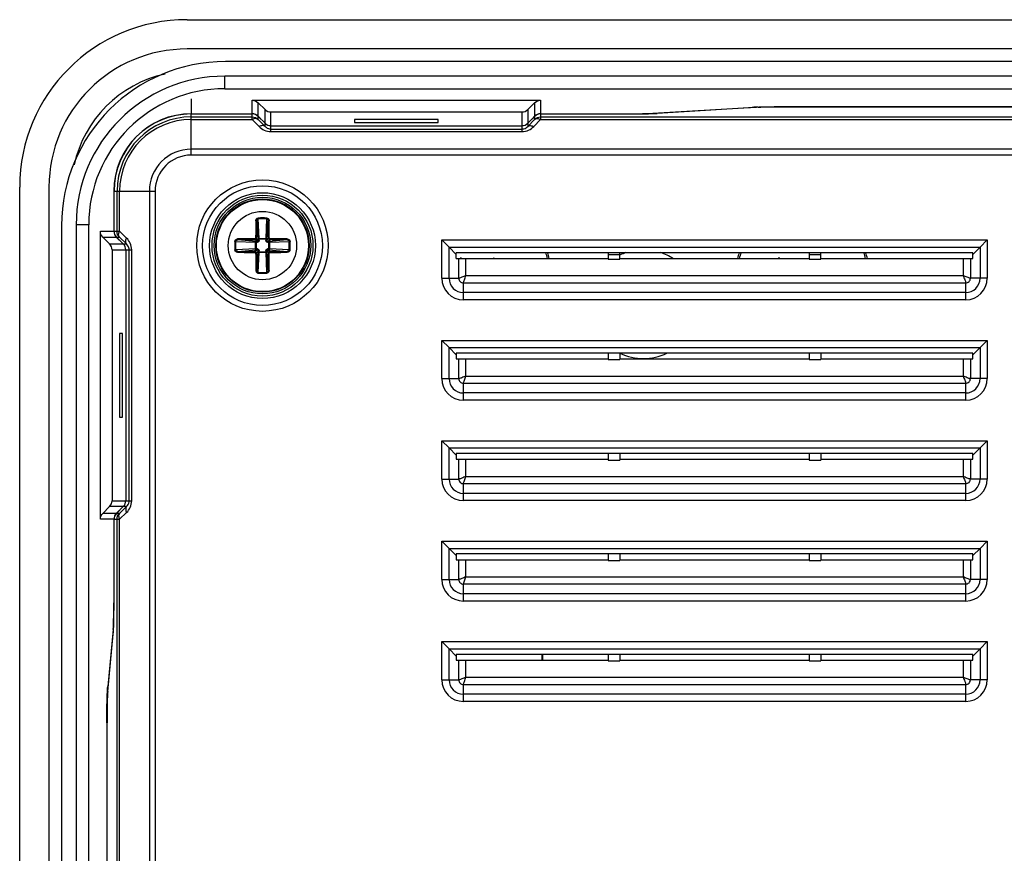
# Model space of a CAD drawing. Header units: millimetres. Extents: x 6573 to 7229, y 179 to 884.
# Tile 9 of 17: x 7002 to 7061, y 626 to 676. Entities that reach past the tile are written whole.
import ezdxf

# ---------------------------------------------------------------- set-up
doc = ezdxf.new("R2010")
doc.units = ezdxf.units.MM
doc.header["$LTSCALE"] = 32.67
doc.layers.get('0').update_dxf_attribs({"linetype": 'CONTINUOUS'})
doc.layers.add('02___PRT_ALL_AXES', color=7, linetype='CONTINUOUS')
doc.layers.add('7_ALL_FEATURES', color=7, linetype='CONTINUOUS')

msp = doc.modelspace()

# ---------------------------------------------------------------- linework, layer by layer
at = {"color": 7, "linetype": 'Continuous'}
for p, q in [((7011.97, 675.879), (7156.97, 675.879)), ((7156.97, 674.129), (7011.97, 674.129)), ((7154.67, 673.379), (7014.27, 673.379)), ((7014.22, 671.755), (7014.22, 672.504)), ((7154.72, 672.504), (7014.22, 672.504)), ((7014.22, 671.755), (7154.72, 671.755)), ((7012.22, 671.147), (7012.22, 670.256)), ((7015.863, 670.256), (7015.863, 671.063)), ((7015.863, 671.063), (7033.077, 671.063)), ((7033.077, 671.063), (7033.077, 670.256)), ((7016.217, 670.11), (7016.217, 670.916)), ((7016.217, 670.916), (7016.624, 670.509)), ((7016.624, 669.5), (7016.624, 670.509)), ((7032.317, 670.509), (7032.724, 670.916)), ((7032.317, 670.509), (7032.317, 669.5)), ((7032.724, 670.916), (7032.724, 670.11)), ((7039.788, 670.286), (7045.561, 670.635)), ((7045.821, 670.63), (7040.048, 670.281)), ((7047.553, 670.675), (7121.387, 670.675)), ((7121.387, 670.665), (7047.553, 670.665)), ((7012.22, 670.256), (7015.863, 670.256)), ((7012.22, 667.789), (7012.22, 670.246)), ((7012.22, 670.246), (7015.863, 670.246)), ((7012.22, 670.068), (7015.863, 670.068)), ((7012.22, 669.915), (7015.863, 669.915)), ((7015.863, 669.915), (7015.863, 670.246)), ((7015.863, 669.915), (7016.27, 669.494)), ((7016.37, 669.957), (7016.217, 670.11)), ((7016.217, 669.921), (7016.217, 670.099)), ((7016.217, 670.099), (7016.624, 669.692)), ((7016.217, 669.921), (7016.624, 669.5)), ((7016.37, 669.946), (7016.37, 669.957)), ((7016.977, 669.191), (7016.977, 670.363)), ((7016.977, 670.363), (7031.963, 670.363)), ((7021.97, 669.912), (7021.97, 669.738)), ((7026.97, 669.912), (7021.97, 669.912)), ((7026.97, 669.738), (7026.97, 669.912)), ((7031.963, 670.363), (7031.963, 669.191)), ((7032.317, 669.692), (7032.724, 670.099)), ((7032.317, 669.5), (7032.724, 669.921)), ((7032.724, 670.11), (7032.57, 669.957)), ((7032.57, 669.957), (7032.57, 669.946)), ((7032.67, 669.494), (7033.077, 669.915)), ((7032.724, 670.099), (7032.724, 669.921)), ((7033.077, 670.256), (7038.316, 670.256)), ((7033.077, 670.246), (7033.077, 669.915)), ((7033.077, 670.246), (7038.316, 670.246)), ((7033.077, 670.068), (7135.863, 670.068)), ((7033.077, 669.915), (7135.863, 669.915)), ((7016.977, 669.545), (7031.963, 669.545)), ((7016.977, 669.343), (7031.963, 669.343)), ((7021.97, 669.738), (7026.97, 669.738)), ((7016.977, 669.191), (7031.963, 669.191)), ((7156.72, 668.136), (7012.22, 668.136)), ((7156.72, 667.789), (7012.22, 667.789)), ((7001.97, 553.379), (7001.97, 665.879)), ((7003.72, 665.879), (7003.72, 553.379)), ((7007.593, 665.629), (7007.593, 663.237)), ((7007.604, 663.237), (7007.604, 665.629)), ((7007.604, 665.629), (7010.061, 665.629)), ((7007.782, 663.237), (7007.782, 665.629)), ((7007.934, 663.237), (7007.934, 665.629)), ((7009.713, 665.629), (7009.713, 553.629)), ((7010.061, 665.629), (7010.061, 553.629)), ((7016.268, 662.794), (7016.221, 663.978)), ((7016.72, 663.978), (7016.673, 662.794)), ((7004.47, 663.579), (7004.47, 555.679)), ((7005.346, 663.629), (7005.346, 555.629)), ((7006.095, 663.629), (7005.346, 663.629)), ((7006.095, 555.629), (7006.095, 663.629)), ((7016.126, 663.852), (7016.217, 662.757)), ((7016.724, 662.757), (7016.815, 663.852)), ((7006.787, 646.022), (7006.787, 663.237)), ((7006.787, 663.237), (7007.593, 663.237)), ((7007.34, 662.476), (7006.933, 662.883)), ((7006.933, 662.883), (7007.74, 662.883)), ((7007.604, 663.237), (7007.934, 663.237)), ((7007.74, 662.883), (7007.893, 662.729)), ((7008.158, 662.476), (7007.75, 662.883)), ((7007.75, 662.883), (7007.928, 662.883)), ((7008.35, 662.476), (7007.928, 662.883)), ((7008.356, 662.829), (7007.934, 663.237)), ((7016.165, 662.633), (7016.018, 662.734)), ((7016.217, 662.684), (7016.116, 662.832)), ((7016.268, 662.757), (7016.217, 662.757)), ((7016.673, 662.757), (7016.267, 662.757)), ((7016.267, 662.794), (7016.267, 662.757)), ((7016.267, 662.794), (7016.673, 662.794)), ((7016.673, 662.794), (7016.673, 662.757)), ((7016.723, 662.757), (7016.673, 662.757)), ((7016.724, 662.684), (7016.825, 662.832)), ((7016.775, 662.633), (7016.922, 662.734)), ((7007.34, 662.476), (7008.35, 662.476)), ((7007.893, 662.729), (7007.904, 662.729)), ((7014.872, 662.629), (7016.056, 662.582)), ((7016.056, 662.177), (7014.872, 662.13)), ((7016.093, 662.633), (7014.998, 662.724)), ((7016.056, 662.177), (7016.056, 662.582)), ((7016.056, 662.582), (7016.092, 662.582)), ((7016.056, 662.177), (7016.092, 662.177)), ((7016.092, 662.582), (7016.092, 662.176)), ((7016.093, 662.632), (7016.093, 662.582)), ((7016.093, 662.177), (7016.093, 662.126)), ((7016.165, 662.633), (7016.166, 662.583)), ((7016.165, 662.126), (7016.166, 662.176)), ((7016.217, 662.684), (7016.267, 662.684)), ((7016.724, 662.684), (7016.674, 662.684)), ((7016.775, 662.633), (7016.775, 662.583)), ((7016.775, 662.126), (7016.775, 662.176)), ((7017.943, 662.724), (7016.848, 662.633)), ((7016.848, 662.582), (7016.848, 662.633)), ((7016.849, 662.632), (7016.848, 662.633)), ((7016.848, 662.176), (7016.848, 662.582)), ((7016.885, 662.582), (7016.848, 662.582)), ((7016.885, 662.177), (7016.848, 662.176)), ((7016.848, 662.127), (7016.848, 662.176)), ((7016.885, 662.582), (7018.069, 662.629)), ((7016.885, 662.582), (7016.885, 662.177)), ((7018.069, 662.13), (7016.885, 662.177)), ((7027.182, 660.429), (7027.182, 662.718)), ((7027.182, 662.718), (7059.759, 662.718)), ((7027.615, 662.285), (7027.182, 662.718)), ((7027.615, 660.429), (7027.615, 662.285)), ((7027.615, 662.285), (7028.048, 661.852)), ((7027.615, 662.285), (7059.326, 662.285)), ((7059.326, 662.285), (7058.893, 661.852)), ((7059.326, 662.285), (7059.759, 662.718)), ((7059.326, 662.285), (7059.326, 660.429)), ((7059.759, 662.718), (7059.759, 660.429)), ((7007.487, 662.122), (7007.487, 647.137)), ((7007.487, 662.122), (7008.659, 662.122)), ((7008.304, 662.122), (7008.304, 647.137)), ((7008.507, 647.137), (7008.507, 662.122)), ((7008.659, 647.137), (7008.659, 662.122)), ((7014.998, 662.035), (7016.093, 662.126)), ((7016.165, 662.126), (7016.018, 662.025)), ((7016.091, 662.126), (7016.093, 662.126)), ((7016.217, 662.074), (7016.116, 661.927)), ((7016.217, 662.002), (7016.126, 660.907)), ((7016.217, 662.074), (7016.267, 662.075)), ((7016.218, 662.002), (7016.267, 662.002)), ((7016.221, 660.781), (7016.268, 661.965)), ((7016.267, 662.001), (7016.673, 662.001)), ((7016.267, 661.965), (7016.267, 662.001)), ((7016.673, 661.965), (7016.267, 661.965)), ((7016.673, 662.002), (7016.723, 662.002)), ((7016.673, 661.965), (7016.673, 662.001)), ((7016.673, 661.965), (7016.72, 660.781)), ((7016.724, 662.074), (7016.674, 662.075)), ((7016.724, 662.074), (7016.825, 661.927)), ((7016.815, 660.907), (7016.724, 662.002)), ((7016.775, 662.126), (7016.923, 662.025)), ((7016.848, 662.126), (7017.943, 662.035)), ((7028.048, 661.607), (7028.048, 661.952)), ((7058.893, 661.952), (7028.048, 661.952)), ((7028.048, 661.607), (7037.12, 661.607)), ((7028.192, 660.429), (7028.192, 661.607)), ((7028.625, 660.584), (7028.625, 661.607)), ((7037.12, 661.952), (7037.12, 661.563)), ((7037.12, 661.852), (7037.82, 661.852)), ((7037.12, 661.563), (7037.82, 661.563)), ((7037.82, 661.563), (7037.82, 661.952)), ((7037.82, 661.607), (7049.12, 661.607)), ((7049.12, 661.952), (7049.12, 661.563)), ((7049.12, 661.852), (7049.82, 661.852)), ((7049.12, 661.563), (7049.82, 661.563)), ((7049.82, 661.563), (7049.82, 661.952)), ((7049.82, 661.607), (7058.893, 661.607)), ((7058.316, 661.607), (7058.316, 660.584)), ((7058.749, 661.607), (7058.749, 660.43)), ((7058.893, 661.607), (7058.893, 661.952)), ((7027.182, 660.429), (7028.192, 660.429)), ((7028.625, 660.584), (7058.316, 660.584)), ((7059.326, 660.429), (7058.749, 660.43)), ((7059.759, 660.429), (7059.326, 660.429)), ((7028.47, 659.574), (7028.471, 660.151)), ((7028.471, 660.151), (7058.47, 660.151)), ((7058.47, 659.141), (7058.47, 660.151)), ((7028.47, 659.141), (7028.47, 659.574)), ((7058.47, 659.574), (7028.47, 659.574)), ((7058.47, 659.141), (7028.47, 659.141)), ((7007.938, 657.129), (7007.938, 652.129)), ((7008.112, 657.129), (7007.938, 657.129)), ((7008.112, 652.129), (7008.112, 657.129)), ((7027.182, 654.429), (7027.182, 656.718)), ((7027.182, 656.718), (7059.759, 656.718)), ((7027.615, 656.285), (7027.182, 656.718)), ((7027.615, 654.429), (7027.615, 656.285)), ((7027.615, 656.285), (7028.048, 655.852)), ((7027.615, 656.285), (7059.326, 656.285)), ((7059.326, 656.285), (7058.893, 655.852)), ((7059.326, 656.285), (7059.759, 656.718)), ((7059.326, 656.285), (7059.326, 654.429)), ((7059.759, 656.718), (7059.759, 654.429)), ((7028.048, 655.952), (7028.048, 655.607)), ((7058.893, 655.952), (7028.048, 655.952)), ((7037.12, 655.952), (7037.12, 655.563)), ((7037.82, 655.952), (7037.82, 655.563)), ((7049.12, 655.952), (7049.12, 655.563)), ((7049.82, 655.952), (7049.82, 655.563)), ((7058.893, 655.607), (7058.893, 655.952)), ((7028.048, 655.607), (7037.12, 655.607)), ((7028.192, 654.429), (7028.192, 655.607)), ((7028.625, 654.584), (7028.625, 655.607)), ((7037.12, 655.563), (7037.82, 655.563)), ((7037.82, 655.607), (7049.12, 655.607)), ((7049.12, 655.563), (7049.82, 655.563)), ((7049.82, 655.607), (7058.893, 655.607)), ((7058.316, 655.607), (7058.316, 654.584)), ((7058.749, 655.607), (7058.749, 654.43)), ((7028.625, 654.584), (7058.316, 654.584)), ((7027.182, 654.429), (7028.192, 654.429)), ((7028.47, 653.574), (7028.471, 654.151)), ((7028.471, 654.151), (7058.47, 654.151)), ((7058.47, 653.141), (7058.47, 654.151)), ((7059.326, 654.429), (7058.749, 654.43)), ((7059.759, 654.429), (7059.326, 654.429)), ((7028.47, 653.141), (7028.47, 653.574)), ((7058.47, 653.574), (7028.47, 653.574)), ((7058.47, 653.141), (7028.47, 653.141)), ((7007.938, 652.129), (7008.112, 652.129)), ((7027.182, 648.429), (7027.182, 650.718)), ((7027.182, 650.718), (7059.759, 650.718)), ((7027.615, 650.285), (7027.182, 650.718)), ((7059.326, 650.285), (7059.759, 650.718)), ((7059.759, 650.718), (7059.759, 648.429)), ((7027.615, 648.429), (7027.615, 650.285)), ((7027.615, 650.285), (7028.048, 649.852)), ((7027.615, 650.285), (7059.326, 650.285)), ((7028.048, 649.952), (7028.048, 649.607)), ((7058.893, 649.952), (7028.048, 649.952)), ((7037.12, 649.952), (7037.12, 649.563)), ((7037.82, 649.952), (7037.82, 649.563)), ((7049.12, 649.952), (7049.12, 649.563)), ((7049.82, 649.952), (7049.82, 649.563)), ((7059.326, 650.285), (7058.893, 649.852)), ((7058.893, 649.607), (7058.893, 649.952)), ((7059.326, 650.285), (7059.326, 648.429)), ((7028.048, 649.607), (7037.12, 649.607)), ((7028.192, 648.429), (7028.192, 649.607)), ((7028.625, 648.584), (7028.625, 649.607)), ((7037.12, 649.563), (7037.82, 649.563)), ((7037.82, 649.607), (7049.12, 649.607)), ((7049.12, 649.563), (7049.82, 649.563)), ((7049.82, 649.607), (7058.893, 649.607)), ((7058.316, 649.607), (7058.316, 648.584)), ((7058.749, 649.607), (7058.749, 648.43)), ((7027.182, 648.429), (7028.192, 648.429)), ((7028.47, 647.574), (7028.471, 648.151)), ((7058.47, 648.151), (7028.471, 648.151)), ((7028.625, 648.584), (7058.316, 648.584)), ((7058.47, 647.141), (7058.47, 648.151)), ((7059.326, 648.429), (7058.749, 648.43)), ((7059.759, 648.429), (7059.326, 648.429)), ((7028.47, 647.141), (7028.47, 647.574)), ((7058.47, 647.574), (7028.47, 647.574)), ((7007.487, 647.137), (7008.659, 647.137)), ((7058.47, 647.141), (7028.47, 647.141)), ((7006.933, 646.376), (7007.34, 646.783)), ((7007.74, 646.376), (7006.933, 646.376)), ((7008.35, 646.783), (7007.34, 646.783)), ((7007.893, 646.529), (7007.74, 646.376)), ((7007.75, 646.376), (7008.158, 646.783)), ((7007.928, 646.376), (7007.75, 646.376)), ((7007.904, 646.529), (7007.893, 646.529)), ((7007.928, 646.376), (7008.35, 646.783)), ((7007.934, 646.022), (7008.356, 646.429)), ((7007.593, 646.022), (7006.787, 646.022)), ((7007.593, 646.022), (7007.593, 641.03)), ((7007.604, 641.03), (7007.604, 646.022)), ((7007.604, 646.022), (7007.934, 646.022)), ((7007.782, 573.237), (7007.782, 646.022)), ((7007.934, 573.237), (7007.934, 646.022)), ((7027.182, 642.429), (7027.182, 644.718)), ((7027.182, 644.718), (7059.759, 644.718)), ((7027.615, 644.285), (7027.182, 644.718)), ((7059.326, 644.285), (7059.759, 644.718)), ((7059.759, 644.718), (7059.759, 642.429)), ((7027.615, 642.429), (7027.615, 644.285)), ((7027.615, 644.285), (7028.048, 643.852)), ((7027.615, 644.285), (7059.326, 644.285)), ((7028.048, 643.952), (7028.048, 643.607)), ((7058.893, 643.952), (7028.048, 643.952)), ((7037.12, 643.952), (7037.12, 643.563)), ((7037.82, 643.952), (7037.82, 643.563)), ((7049.12, 643.952), (7049.12, 643.563)), ((7049.82, 643.952), (7049.82, 643.563)), ((7059.326, 644.285), (7058.893, 643.852)), ((7058.893, 643.607), (7058.893, 643.952)), ((7059.326, 644.285), (7059.326, 642.429)), ((7028.048, 643.607), (7037.12, 643.607)), ((7028.192, 642.429), (7028.192, 643.607)), ((7028.625, 642.584), (7028.625, 643.607)), ((7037.12, 643.563), (7037.82, 643.563)), ((7037.82, 643.607), (7049.12, 643.607)), ((7049.12, 643.563), (7049.82, 643.563)), ((7049.82, 643.607), (7058.893, 643.607)), ((7058.316, 643.607), (7058.316, 642.584)), ((7058.749, 643.607), (7058.749, 642.43)), ((7027.182, 642.429), (7028.192, 642.429)), ((7028.47, 641.574), (7028.471, 642.151)), ((7058.47, 642.151), (7028.471, 642.151)), ((7028.625, 642.584), (7058.316, 642.584)), ((7058.47, 641.141), (7058.47, 642.151)), ((7059.326, 642.429), (7058.749, 642.43)), ((7059.759, 642.429), (7059.326, 642.429)), ((7028.47, 641.141), (7028.47, 641.574)), ((7058.47, 641.574), (7028.47, 641.574)), ((7058.47, 641.141), (7028.47, 641.141)), ((7007.554, 639.432), (7007.227, 636.023)), ((7007.231, 635.741), (7007.558, 639.15)), ((7027.182, 636.429), (7027.182, 638.718)), ((7027.182, 638.718), (7059.759, 638.718)), ((7027.615, 638.285), (7027.182, 638.718)), ((7059.326, 638.285), (7059.759, 638.718)), ((7059.759, 638.718), (7059.759, 636.429)), ((7027.615, 636.429), (7027.615, 638.285)), ((7027.615, 638.285), (7028.048, 637.852)), ((7027.615, 638.285), (7059.326, 638.285)), ((7059.326, 638.285), (7058.893, 637.852)), ((7059.326, 638.285), (7059.326, 636.429)), ((7028.048, 637.952), (7028.048, 637.607)), ((7058.893, 637.952), (7028.048, 637.952)), ((7028.048, 637.607), (7037.12, 637.607)), ((7028.192, 636.429), (7028.192, 637.607)), ((7028.625, 636.584), (7028.625, 637.607)), ((7033.15, 637.952), (7033.15, 637.607)), ((7033.22, 637.607), (7033.22, 637.952)), ((7037.12, 637.952), (7037.12, 637.563)), ((7037.12, 637.563), (7037.82, 637.563)), ((7037.82, 637.952), (7037.82, 637.563)), ((7037.82, 637.607), (7049.12, 637.607)), ((7049.12, 637.952), (7049.12, 637.563)), ((7049.12, 637.563), (7049.82, 637.563)), ((7049.82, 637.952), (7049.82, 637.563)), ((7049.82, 637.607), (7058.893, 637.607)), ((7058.316, 637.607), (7058.316, 636.584)), ((7058.749, 637.607), (7058.749, 636.43)), ((7058.893, 637.607), (7058.893, 637.952)), ((7027.182, 636.429), (7028.192, 636.429)), ((7028.625, 636.584), (7058.316, 636.584)), ((7059.326, 636.429), (7058.749, 636.43)), ((7059.759, 636.429), (7059.326, 636.429)), ((7007.227, 636.023), (7007.258, 636.023)), ((7028.47, 635.574), (7028.471, 636.151)), ((7028.471, 636.151), (7058.47, 636.151)), ((7058.47, 635.141), (7058.47, 636.151)), ((7028.47, 635.141), (7028.47, 635.574)), ((7058.47, 635.574), (7028.47, 635.574)), ((7058.47, 635.141), (7028.47, 635.141)), ((7007.174, 633.861), (7007.174, 585.397)), ((7007.185, 585.397), (7007.185, 633.861))]:
    msp.add_line(p, q, dxfattribs=at)
for radius in [3.928, 3.576, 3.162, 3.014, 2.886, 2.786, 2.75, 2.042]:
    msp.add_circle((7016.47, 662.379), radius, dxfattribs=at)
for centre, radius, start, end in [((7011.97, 665.879), 10, 90, 180), ((7011.97, 665.879), 8.25, 90, 180), ((7014.27, 663.579), 9.8, 90, 180), ((7012.22, 665.629), 7.178, 102.63929, 167.36082), ((7014.22, 663.629), 8.874, 90, 180), ((7014.22, 663.629), 8.126, 90, 180), ((7046.732, 647.744), 22.922, 91.64287, 92.28507), ((7012.22, 665.629), 4.627, 90, 180), ((7012.22, 665.629), 4.617, 90, 180), ((7012.22, 665.629), 4.438, 90, 180), ((7012.22, 665.629), 4.286, 90, 180), ((7012.22, 665.629), 2.507, 90, 180), ((7012.22, 665.629), 2.16, 90, 180), ((7016.47, 655.093), 8.937, 88.38711, 91.61289), ((7016.47, 655.109), 8.873, 88.38711, 91.61289), ((7097.102, 662.522), 81.04, 179.0517, 179.77902), ((7084.823, 662.64), 68.707, 178.98896, 179.84015), ((6940.314, 662.56), 76.511, 0.20321, 0.96762), ((6936.464, 662.529), 80.414, 0.21789, 0.95076), ((7016.321, 582.37), 80.417, 90.21765, 90.95075), ((7016.289, 586.23), 76.504, 90.20317, 90.96765), ((7008.552, 662.738), 7.666, 359.59578, 0.13709), ((6998.284, 662.699), 17.983, 359.95315, 0.18681), ((7034.838, 662.699), 18.164, 179.81479, 180.04612), ((7024.536, 662.739), 7.813, 179.86795, 180.3992), ((7016.732, 594.088), 68.646, 88.98859, 89.84068), ((7016.613, 581.741), 81.046, 89.05143, 89.77899), ((7023.755, 662.379), 8.935, 178.38701, 181.61299), ((7023.741, 662.379), 8.873, 178.38711, 181.61289), ((7016.151, 680.747), 18.164, 269.81479, 270.04612), ((7016.151, 644.191), 17.985, 89.95319, 90.18682), ((7016.111, 670.445), 7.813, 269.86795, 270.3992), ((7016.829, 670.298), 7.666, 269.59549, 270.13709), ((7016.79, 680.568), 17.985, 269.95319, 270.18682), ((7016.79, 644.012), 18.164, 89.81479, 90.04612), ((7009.2, 662.379), 8.873, 358.38711, 1.61289), ((7009.185, 662.379), 8.935, 358.38701, 1.61299), ((7016.328, 743.016), 81.045, 269.05209, 269.779), ((7016.209, 730.671), 68.646, 268.98859, 269.84068), ((7096.478, 662.23), 80.415, 180.21816, 180.95076), ((7016.111, 654.46), 7.666, 89.5955, 90.13709), ((7092.626, 662.199), 76.511, 180.20321, 180.96762), ((7008.405, 662.02), 7.813, 359.86795, 0.3992), ((6998.103, 662.06), 18.164, 359.81479, 0.04612), ((7034.657, 662.06), 17.983, 179.95315, 180.18681), ((7024.389, 662.02), 7.666, 179.59578, 180.13709), ((7016.83, 654.314), 7.813, 89.86797, 90.3992), ((6948.118, 662.119), 68.707, 358.98896, 359.84015), ((6935.839, 662.237), 81.039, 359.05206, 359.77902), ((7016.651, 738.528), 76.504, 270.20317, 270.96765), ((7016.619, 742.389), 80.418, 270.21783, 270.95075), ((7016.47, 669.666), 8.937, 268.38711, 271.61289), ((7016.47, 669.65), 8.873, 268.38711, 271.61289), ((7028.47, 660.429), 1.289, 180, 270), ((7028.47, 660.429), 0.856, 180, 270), ((7058.47, 660.429), 1.289, 270, 0), ((7058.47, 660.429), 0.856, 270, 0), ((7028.47, 654.429), 1.289, 180, 270), ((7028.47, 654.429), 0.856, 180, 270), ((7058.47, 654.429), 1.289, 270, 0), ((7058.47, 654.429), 0.856, 270, 0), ((7028.47, 648.429), 1.289, 180, 270), ((7028.47, 648.429), 0.856, 180, 270), ((7058.47, 648.429), 1.289, 270, 0), ((7058.47, 648.429), 0.856, 270, 0), ((7028.47, 642.429), 1.289, 180, 270), ((7028.47, 642.429), 0.856, 180, 270), ((7058.47, 642.429), 1.289, 270, 0), ((7058.47, 642.429), 0.856, 270, 0), ((7028.47, 636.429), 1.289, 180, 270), ((7028.47, 636.429), 0.856, 180, 270), ((7058.47, 636.429), 1.289, 270, 0), ((7058.47, 636.429), 0.856, 270, 0)]:
    msp.add_arc(centre, radius, start, end, dxfattribs=at)
for centre, major_axis, ratio, start_param, end_param in [((7047.553, 670.595), (2, 0), 0.034921, 1.570796, 2.617994), ((7015.863, 669.746), (0, 0.5), 0.999391, -0.785398, 0), ((7033.077, 669.746), (0, 0.5), 0.999391, 0, 0.785398), ((7038.316, 670.316), (2, 0), 0.034921, -1.570796, -0.523599), ((7016.977, 670.046), (0, -0.5), 0.999391, -0.785398, 0), ((7016.977, 670.046), (0, 0.5), 0.999391, -3.926991, -3.141593), ((7031.963, 670.046), (0, 0.5), 0.999391, -3.141593, -2.356194), ((7008.104, 663.237), (0.5, 0), 0.999391, -3.141593, -2.356194), ((7007.804, 662.122), (-0.5, 0), 0.999391, 3.141593, 3.926991), ((7007.804, 662.122), (0.5, 0), 0.999391, 0, 0.785398), ((7007.804, 647.137), (0.5, 0), 0.999391, -0.785398, 0), ((7008.104, 646.022), (0.5, 0), 0.999391, 2.356194, 3.141593), ((7007.534, 641.03), (0, 2), 0.034921, -2.792527, -1.570796), ((7007.255, 633.861), (0, 2), 0.034921, 0.349066, 1.570796)]:
    msp.add_ellipse(centre, major_axis=major_axis, ratio=ratio, start_param=start_param, end_param=end_param, dxfattribs=at)
for points in [[(7015.863, 671.063), (7015.991, 671.063), (7016.127, 671.006), (7016.217, 670.916)], [(7032.724, 670.916), (7032.814, 671.006), (7032.95, 671.063), (7033.077, 671.063)], [(7016.624, 670.509), (7016.714, 670.419), (7016.85, 670.363), (7016.977, 670.363)], [(7031.963, 670.363), (7032.091, 670.363), (7032.227, 670.419), (7032.317, 670.509)], [(7016.217, 670.11), (7016.127, 670.2), (7015.991, 670.256), (7015.863, 670.256)], [(7015.863, 670.068), (7015.991, 670.068), (7016.127, 670.012), (7016.217, 669.921)], [(7033.077, 670.256), (7032.95, 670.256), (7032.814, 670.2), (7032.724, 670.11)], [(7032.724, 669.921), (7032.814, 670.012), (7032.95, 670.068), (7033.077, 670.068)], [(7006.933, 662.883), (7006.843, 662.973), (7006.787, 663.109), (7006.787, 663.237)], [(7007.593, 663.237), (7007.593, 663.109), (7007.65, 662.973), (7007.74, 662.883)], [(7007.928, 662.883), (7007.838, 662.973), (7007.782, 663.109), (7007.782, 663.237)], [(7016.723, 662.757), (7016.723, 662.763), (7016.72, 662.769), (7016.717, 662.774)], [(7007.487, 662.122), (7007.487, 662.25), (7007.43, 662.386), (7007.34, 662.476)], [(7016.093, 662.632), (7016.087, 662.632), (7016.081, 662.629), (7016.076, 662.626)], [(7016.218, 662.002), (7016.218, 661.996), (7016.22, 661.99), (7016.224, 661.985)], [(7016.848, 662.127), (7016.854, 662.127), (7016.86, 662.129), (7016.865, 662.133)], [(7007.34, 646.783), (7007.43, 646.873), (7007.487, 647.009), (7007.487, 647.137)], [(7006.787, 646.022), (7006.787, 646.15), (7006.843, 646.286), (7006.933, 646.376)], [(7007.74, 646.376), (7007.65, 646.286), (7007.593, 646.15), (7007.593, 646.022)], [(7007.782, 646.022), (7007.782, 646.15), (7007.838, 646.286), (7007.928, 646.376)]]:
    msp.add_open_spline(points, degree=3, dxfattribs=at)
for points, knots in [([(7045.561, 670.635), (7045.581, 670.636), (7045.666, 670.641), (7045.752, 670.645), (7045.818, 670.648)], [0, 0, 0, 0, 0.224522, 1, 1, 1, 1]), ([(7046.075, 670.657), (7046.184, 670.66), (7046.677, 670.672), (7047.17, 670.675), (7047.553, 670.675)], [0, 0, 0, 0, 0.222171, 1, 1, 1, 1]), ([(7016.217, 669.921), (7016.178, 669.957), (7016.045, 669.99), (7015.926, 669.947), (7015.863, 669.915)], [0, 0, 0, 0, 0.428254, 1, 1, 1, 1]), ([(7032.724, 669.921), (7032.762, 669.957), (7032.896, 669.99), (7033.015, 669.947), (7033.077, 669.915)], [0, 0, 0, 0, 0.428254, 1, 1, 1, 1]), ([(7038.316, 670.256), (7038.599, 670.256), (7039.09, 670.261), (7039.581, 670.274), (7039.788, 670.286)], [0, 0, 0, 0, 0.577181, 1, 1, 1, 1]), ([(7016.624, 669.5), (7016.585, 669.536), (7016.452, 669.569), (7016.333, 669.525), (7016.27, 669.494)], [0, 0, 0, 0, 0.428254, 1, 1, 1, 1]), ([(7016.27, 669.494), (7016.356, 669.405), (7016.575, 669.249), (7016.84, 669.191), (7016.977, 669.191)], [0, 0, 0, 0, 0.472896, 1, 1, 1, 1]), ([(7016.624, 669.5), (7016.642, 669.481), (7016.738, 669.392), (7016.873, 669.343), (7016.977, 669.343)], [0, 0, 0, 0, 0.20148, 1, 1, 1, 1]), ([(7031.963, 669.343), (7032.004, 669.343), (7032.136, 669.36), (7032.255, 669.434), (7032.317, 669.5)], [0, 0, 0, 0, 0.313693, 1, 1, 1, 1]), ([(7031.963, 669.191), (7032.101, 669.191), (7032.366, 669.249), (7032.584, 669.405), (7032.67, 669.494)], [0, 0, 0, 0, 0.527106, 1, 1, 1, 1]), ([(7032.317, 669.5), (7032.355, 669.536), (7032.489, 669.569), (7032.607, 669.525), (7032.67, 669.494)], [0, 0, 0, 0, 0.428254, 1, 1, 1, 1]), ([(7016.074, 663.863), (7016.074, 663.883), (7016.081, 663.923), (7016.111, 663.976), (7016.151, 664.009), (7016.188, 664.023), (7016.209, 664.026), (7016.219, 664.026)], [0, 0, 0, 0, 0.247362, 0.496222, 0.74679, 0.873294, 1, 1, 1, 1]), ([(7016.126, 663.852), (7016.126, 663.867), (7016.13, 663.897), (7016.149, 663.938), (7016.179, 663.969), (7016.207, 663.978), (7016.221, 663.978)], [0, 0, 0, 0, 0.260679, 0.515917, 0.762693, 1, 1, 1, 1]), ([(7016.221, 663.978), (7016.22, 663.981), (7016.22, 663.997), (7016.219, 664.014), (7016.219, 664.026)], [0, 0, 0, 0, 0.195967, 1, 1, 1, 1]), ([(7016.72, 663.978), (7016.72, 663.981), (7016.721, 663.997), (7016.722, 664.014), (7016.722, 664.026)], [0, 0, 0, 0, 0.195967, 1, 1, 1, 1]), ([(7016.72, 663.978), (7016.734, 663.978), (7016.761, 663.969), (7016.792, 663.938), (7016.81, 663.897), (7016.815, 663.867), (7016.815, 663.852)], [0, 0, 0, 0, 0.236638, 0.483198, 0.738709, 1, 1, 1, 1]), ([(7016.722, 664.026), (7016.742, 664.026), (7016.782, 664.015), (7016.83, 663.976), (7016.86, 663.923), (7016.867, 663.883), (7016.867, 663.863)], [0, 0, 0, 0, 0.251979, 0.502951, 0.752167, 1, 1, 1, 1]), ([(7016.126, 663.852), (7016.125, 663.854), (7016.119, 663.857), (7016.108, 663.86), (7016.092, 663.862), (7016.08, 663.863), (7016.073, 663.863)], [0, 0, 0, 0, 0.111867, 0.342354, 0.663483, 1, 1, 1, 1]), ([(7016.815, 663.852), (7016.815, 663.854), (7016.822, 663.857), (7016.833, 663.86), (7016.849, 663.862), (7016.861, 663.863), (7016.867, 663.863)], [0, 0, 0, 0, 0.111786, 0.342169, 0.663316, 1, 1, 1, 1]), ([(7007.928, 662.883), (7007.892, 662.922), (7007.86, 663.055), (7007.903, 663.174), (7007.934, 663.237)], [0, 0, 0, 0, 0.428254, 1, 1, 1, 1]), ([(7008.35, 662.476), (7008.314, 662.514), (7008.281, 662.648), (7008.324, 662.766), (7008.356, 662.829)], [0, 0, 0, 0, 0.428254, 1, 1, 1, 1]), ([(7008.659, 662.122), (7008.659, 662.26), (7008.601, 662.525), (7008.445, 662.743), (7008.356, 662.829)], [0, 0, 0, 0, 0.527106, 1, 1, 1, 1]), ([(7014.823, 662.631), (7014.824, 662.651), (7014.835, 662.692), (7014.874, 662.739), (7014.927, 662.769), (7014.967, 662.776), (7014.987, 662.776)], [0, 0, 0, 0, 0.251964, 0.502943, 0.752163, 1, 1, 1, 1]), ([(7014.997, 662.724), (7014.996, 662.724), (7014.992, 662.731), (7014.989, 662.742), (7014.987, 662.758), (7014.987, 662.77), (7014.987, 662.776)], [0, 0, 0, 0, 0.111786, 0.342169, 0.663316, 1, 1, 1, 1]), ([(7016.015, 662.787), (7016.015, 662.781), (7016.015, 662.769), (7016.016, 662.755), (7016.016, 662.745), (7016.017, 662.739), (7016.017, 662.736), (7016.018, 662.734), (7016.018, 662.734)], [0, 0, 0, 0, 0.347306, 0.676786, 0.807883, 0.906782, 0.969918, 1, 1, 1, 1]), ([(7016.063, 662.835), (7016.063, 662.823), (7016.053, 662.798), (7016.028, 662.787), (7016.016, 662.787)], [0, 0, 0, 0, 0.500107, 1, 1, 1, 1]), ([(7016.116, 662.832), (7016.116, 662.819), (7016.111, 662.793), (7016.088, 662.761), (7016.056, 662.739), (7016.031, 662.734), (7016.018, 662.734)], [0, 0, 0, 0, 0.249612, 0.499862, 0.750187, 1, 1, 1, 1]), ([(7016.063, 662.835), (7016.069, 662.835), (7016.081, 662.835), (7016.095, 662.834), (7016.105, 662.833), (7016.11, 662.833), (7016.114, 662.832), (7016.115, 662.832), (7016.116, 662.832)], [0, 0, 0, 0, 0.347769, 0.677207, 0.808167, 0.906924, 0.969958, 1, 1, 1, 1]), ([(7016.267, 662.794), (7016.261, 662.793), (7016.249, 662.791), (7016.233, 662.783), (7016.221, 662.772), (7016.218, 662.762), (7016.217, 662.757)], [0, 0, 0, 0, 0.281131, 0.546196, 0.786153, 1, 1, 1, 1]), ([(7016.717, 662.774), (7016.712, 662.78), (7016.702, 662.787), (7016.686, 662.792), (7016.678, 662.794), (7016.673, 662.794)], [0, 0, 0, 0, 0.464479, 0.727691, 1, 1, 1, 1]), ([(7016.878, 662.835), (7016.872, 662.835), (7016.86, 662.835), (7016.845, 662.834), (7016.836, 662.833), (7016.83, 662.833), (7016.827, 662.832), (7016.825, 662.832), (7016.825, 662.832)], [0, 0, 0, 0, 0.347303, 0.676783, 0.80788, 0.90678, 0.969918, 1, 1, 1, 1]), ([(7016.923, 662.734), (7016.91, 662.734), (7016.884, 662.739), (7016.852, 662.761), (7016.83, 662.793), (7016.825, 662.819), (7016.825, 662.832)], [0, 0, 0, 0, 0.249712, 0.499893, 0.75022, 1, 1, 1, 1]), ([(7016.926, 662.787), (7016.914, 662.787), (7016.888, 662.797), (7016.878, 662.822), (7016.878, 662.834)], [0, 0, 0, 0, 0.500161, 1, 1, 1, 1]), ([(7016.926, 662.787), (7016.926, 662.781), (7016.926, 662.769), (7016.925, 662.754), (7016.924, 662.745), (7016.924, 662.739), (7016.923, 662.736), (7016.923, 662.734), (7016.923, 662.734)], [0, 0, 0, 0, 0.347782, 0.677228, 0.808187, 0.90694, 0.969966, 1, 1, 1, 1]), ([(7017.943, 662.724), (7017.945, 662.724), (7017.948, 662.731), (7017.951, 662.742), (7017.953, 662.758), (7017.954, 662.77), (7017.954, 662.776)], [0, 0, 0, 0, 0.111867, 0.342354, 0.663483, 1, 1, 1, 1]), ([(7017.955, 662.776), (7017.975, 662.775), (7018.014, 662.769), (7018.067, 662.739), (7018.1, 662.699), (7018.114, 662.661), (7018.117, 662.641), (7018.117, 662.631)], [0, 0, 0, 0, 0.247356, 0.496211, 0.746796, 0.873292, 1, 1, 1, 1]), ([(7008.507, 662.122), (7008.507, 662.164), (7008.49, 662.295), (7008.416, 662.414), (7008.35, 662.476)], [0, 0, 0, 0, 0.313693, 1, 1, 1, 1]), ([(7014.872, 662.629), (7014.868, 662.629), (7014.852, 662.63), (7014.836, 662.631), (7014.823, 662.631)], [0, 0, 0, 0, 0.195967, 1, 1, 1, 1]), ([(7014.872, 662.629), (7014.872, 662.643), (7014.881, 662.67), (7014.912, 662.701), (7014.953, 662.72), (7014.983, 662.724), (7014.998, 662.724)], [0, 0, 0, 0, 0.236638, 0.483198, 0.738709, 1, 1, 1, 1]), ([(7016.076, 662.626), (7016.069, 662.621), (7016.062, 662.611), (7016.058, 662.595), (7016.056, 662.587), (7016.056, 662.582)], [0, 0, 0, 0, 0.464467, 0.727684, 1, 1, 1, 1]), ([(7016.056, 662.177), (7016.056, 662.17), (7016.059, 662.158), (7016.067, 662.139), (7016.082, 662.128), (7016.091, 662.126)], [0, 0, 0, 0, 0.28276, 0.550086, 1, 1, 1, 1]), ([(7016.217, 662.684), (7016.217, 662.678), (7016.214, 662.664), (7016.203, 662.647), (7016.185, 662.636), (7016.172, 662.633), (7016.165, 662.633)], [0, 0, 0, 0, 0.249758, 0.500032, 0.749874, 1, 1, 1, 1]), ([(7016.267, 662.684), (7016.267, 662.671), (7016.261, 662.645), (7016.239, 662.611), (7016.205, 662.589), (7016.179, 662.583), (7016.166, 662.583)], [0, 0, 0, 0, 0.249985, 0.499967, 0.749749, 1, 1, 1, 1]), ([(7016.166, 662.176), (7016.179, 662.176), (7016.205, 662.17), (7016.239, 662.148), (7016.261, 662.114), (7016.267, 662.088), (7016.267, 662.075)], [0, 0, 0, 0, 0.249985, 0.499967, 0.749749, 1, 1, 1, 1]), ([(7016.775, 662.583), (7016.762, 662.583), (7016.736, 662.589), (7016.702, 662.611), (7016.68, 662.645), (7016.674, 662.671), (7016.674, 662.684)], [0, 0, 0, 0, 0.249985, 0.499967, 0.749749, 1, 1, 1, 1]), ([(7016.674, 662.075), (7016.674, 662.088), (7016.68, 662.114), (7016.702, 662.148), (7016.736, 662.17), (7016.762, 662.176), (7016.775, 662.176)], [0, 0, 0, 0, 0.249985, 0.499967, 0.749749, 1, 1, 1, 1]), ([(7016.775, 662.633), (7016.769, 662.633), (7016.755, 662.636), (7016.738, 662.647), (7016.727, 662.664), (7016.724, 662.678), (7016.724, 662.684)], [0, 0, 0, 0, 0.249757, 0.500034, 0.749876, 1, 1, 1, 1]), ([(7016.885, 662.582), (7016.884, 662.588), (7016.882, 662.6), (7016.873, 662.62), (7016.859, 662.631), (7016.849, 662.632)], [0, 0, 0, 0, 0.282802, 0.550145, 1, 1, 1, 1]), ([(7016.865, 662.133), (7016.871, 662.137), (7016.878, 662.148), (7016.883, 662.163), (7016.885, 662.172), (7016.885, 662.177)], [0, 0, 0, 0, 0.464468, 0.727687, 1, 1, 1, 1]), ([(7017.943, 662.724), (7017.958, 662.724), (7017.988, 662.72), (7018.028, 662.701), (7018.06, 662.671), (7018.069, 662.643), (7018.069, 662.629)], [0, 0, 0, 0, 0.260678, 0.515915, 0.762692, 1, 1, 1, 1]), ([(7018.069, 662.629), (7018.072, 662.629), (7018.088, 662.63), (7018.104, 662.631), (7018.117, 662.631)], [0, 0, 0, 0, 0.195967, 1, 1, 1, 1]), ([(7014.872, 662.13), (7014.868, 662.129), (7014.852, 662.129), (7014.836, 662.128), (7014.823, 662.128)], [0, 0, 0, 0, 0.195967, 1, 1, 1, 1]), ([(7014.987, 661.983), (7014.967, 661.983), (7014.927, 661.99), (7014.883, 662.015), (7014.854, 662.043), (7014.837, 662.069), (7014.826, 662.097), (7014.824, 662.118), (7014.823, 662.128)], [0, 0, 0, 0, 0.2471, 0.495607, 0.621034, 0.747165, 0.873418, 1, 1, 1, 1]), ([(7014.998, 662.035), (7014.983, 662.035), (7014.953, 662.039), (7014.912, 662.058), (7014.881, 662.088), (7014.872, 662.116), (7014.872, 662.13)], [0, 0, 0, 0, 0.260679, 0.515917, 0.762693, 1, 1, 1, 1]), ([(7014.997, 662.035), (7014.996, 662.035), (7014.992, 662.028), (7014.989, 662.017), (7014.987, 662.001), (7014.987, 661.989), (7014.987, 661.982)], [0, 0, 0, 0, 0.111867, 0.342354, 0.663483, 1, 1, 1, 1]), ([(7016.015, 661.972), (7016.015, 661.978), (7016.015, 661.99), (7016.016, 662.004), (7016.016, 662.014), (7016.017, 662.019), (7016.017, 662.023), (7016.018, 662.024), (7016.018, 662.025)], [0, 0, 0, 0, 0.347782, 0.677228, 0.808187, 0.90694, 0.969966, 1, 1, 1, 1]), ([(7016.015, 661.972), (7016.027, 661.972), (7016.052, 661.961), (7016.063, 661.936), (7016.063, 661.924)], [0, 0, 0, 0, 0.500094, 1, 1, 1, 1]), ([(7016.018, 662.025), (7016.031, 662.025), (7016.056, 662.02), (7016.088, 661.998), (7016.11, 661.965), (7016.116, 661.94), (7016.116, 661.927)], [0, 0, 0, 0, 0.249712, 0.499893, 0.75022, 1, 1, 1, 1]), ([(7016.063, 661.924), (7016.069, 661.924), (7016.081, 661.924), (7016.095, 661.925), (7016.105, 661.925), (7016.11, 661.926), (7016.114, 661.926), (7016.115, 661.927), (7016.116, 661.927)], [0, 0, 0, 0, 0.347303, 0.676783, 0.80788, 0.90678, 0.969918, 1, 1, 1, 1]), ([(7016.165, 662.126), (7016.172, 662.126), (7016.185, 662.123), (7016.203, 662.112), (7016.214, 662.094), (7016.217, 662.081), (7016.217, 662.074)], [0, 0, 0, 0, 0.249757, 0.500034, 0.749876, 1, 1, 1, 1]), ([(7016.224, 661.985), (7016.228, 661.979), (7016.239, 661.972), (7016.254, 661.967), (7016.263, 661.965), (7016.267, 661.965)], [0, 0, 0, 0, 0.464477, 0.727689, 1, 1, 1, 1]), ([(7016.673, 661.965), (7016.68, 661.966), (7016.692, 661.968), (7016.708, 661.975), (7016.72, 661.987), (7016.723, 661.997), (7016.723, 662.002)], [0, 0, 0, 0, 0.281133, 0.5462, 0.786163, 1, 1, 1, 1]), ([(7016.724, 662.074), (7016.724, 662.081), (7016.727, 662.094), (7016.738, 662.112), (7016.755, 662.123), (7016.769, 662.126), (7016.775, 662.126)], [0, 0, 0, 0, 0.249758, 0.500032, 0.749874, 1, 1, 1, 1]), ([(7016.825, 661.927), (7016.825, 661.94), (7016.83, 661.965), (7016.852, 661.997), (7016.884, 662.02), (7016.91, 662.025), (7016.923, 662.025)], [0, 0, 0, 0, 0.249612, 0.499862, 0.750187, 1, 1, 1, 1]), ([(7016.878, 661.924), (7016.872, 661.924), (7016.86, 661.924), (7016.845, 661.925), (7016.836, 661.925), (7016.83, 661.926), (7016.827, 661.926), (7016.825, 661.927), (7016.825, 661.927)], [0, 0, 0, 0, 0.347769, 0.677207, 0.808167, 0.906924, 0.969958, 1, 1, 1, 1]), ([(7016.878, 661.924), (7016.878, 661.936), (7016.888, 661.961), (7016.913, 661.972), (7016.925, 661.972)], [0, 0, 0, 0, 0.500128, 1, 1, 1, 1]), ([(7016.926, 661.972), (7016.926, 661.978), (7016.926, 661.99), (7016.925, 662.004), (7016.924, 662.014), (7016.924, 662.019), (7016.923, 662.023), (7016.923, 662.024), (7016.923, 662.025)], [0, 0, 0, 0, 0.347306, 0.676786, 0.807883, 0.906782, 0.969918, 1, 1, 1, 1]), ([(7018.069, 662.13), (7018.069, 662.116), (7018.06, 662.088), (7018.029, 662.058), (7017.988, 662.039), (7017.958, 662.035), (7017.943, 662.035)], [0, 0, 0, 0, 0.236638, 0.483198, 0.73871, 1, 1, 1, 1]), ([(7017.943, 662.035), (7017.945, 662.035), (7017.948, 662.028), (7017.951, 662.017), (7017.953, 662.001), (7017.954, 661.989), (7017.954, 661.982)], [0, 0, 0, 0, 0.111786, 0.342169, 0.663316, 1, 1, 1, 1]), ([(7018.117, 662.128), (7018.117, 662.108), (7018.106, 662.067), (7018.067, 662.02), (7018.014, 661.99), (7017.974, 661.983), (7017.954, 661.982)], [0, 0, 0, 0, 0.251979, 0.502951, 0.752167, 1, 1, 1, 1]), ([(7018.069, 662.13), (7018.072, 662.129), (7018.088, 662.129), (7018.104, 662.128), (7018.117, 662.128)], [0, 0, 0, 0, 0.195968, 1, 1, 1, 1]), ([(7016.126, 660.907), (7016.125, 660.905), (7016.119, 660.901), (7016.108, 660.899), (7016.092, 660.896), (7016.08, 660.896), (7016.073, 660.896)], [0, 0, 0, 0, 0.111786, 0.342169, 0.663316, 1, 1, 1, 1]), ([(7016.073, 660.896), (7016.074, 660.876), (7016.081, 660.836), (7016.111, 660.783), (7016.158, 660.744), (7016.199, 660.733), (7016.219, 660.732)], [0, 0, 0, 0, 0.247816, 0.497028, 0.748009, 1, 1, 1, 1]), ([(7016.221, 660.781), (7016.207, 660.781), (7016.179, 660.79), (7016.149, 660.821), (7016.13, 660.862), (7016.126, 660.892), (7016.126, 660.907)], [0, 0, 0, 0, 0.236638, 0.483198, 0.738709, 1, 1, 1, 1]), ([(7016.221, 660.781), (7016.22, 660.778), (7016.22, 660.761), (7016.219, 660.745), (7016.219, 660.732)], [0, 0, 0, 0, 0.195967, 1, 1, 1, 1]), ([(7016.815, 660.907), (7016.815, 660.892), (7016.811, 660.862), (7016.792, 660.821), (7016.762, 660.79), (7016.734, 660.781), (7016.72, 660.781)], [0, 0, 0, 0, 0.260678, 0.515915, 0.762692, 1, 1, 1, 1]), ([(7016.72, 660.781), (7016.72, 660.778), (7016.721, 660.761), (7016.722, 660.745), (7016.722, 660.732)], [0, 0, 0, 0, 0.195967, 1, 1, 1, 1]), ([(7016.867, 660.896), (7016.867, 660.876), (7016.86, 660.836), (7016.83, 660.783), (7016.79, 660.75), (7016.752, 660.736), (7016.732, 660.733), (7016.722, 660.732)], [0, 0, 0, 0, 0.247382, 0.496216, 0.74679, 0.873287, 1, 1, 1, 1]), ([(7016.815, 660.907), (7016.815, 660.905), (7016.822, 660.901), (7016.833, 660.899), (7016.849, 660.896), (7016.861, 660.896), (7016.867, 660.896)], [0, 0, 0, 0, 0.111867, 0.342354, 0.663483, 1, 1, 1, 1]), ([(7028.625, 660.585), (7028.544, 660.55), (7028.402, 660.497), (7028.257, 660.434), (7028.192, 660.429)], [0, 0, 0, 0, 0.573921, 1, 1, 1, 1]), ([(7028.192, 660.429), (7028.196, 660.358), (7028.248, 660.209), (7028.399, 660.151), (7028.471, 660.151)], [0, 0, 0, 0, 0.499491, 1, 1, 1, 1]), ([(7028.47, 660.151), (7028.47, 660.179), (7028.489, 660.244), (7028.546, 660.385), (7028.591, 660.503), (7028.625, 660.584)], [0, 0, 0, 0, 0.184038, 0.427129, 1, 1, 1, 1]), ([(7058.315, 660.584), (7058.35, 660.503), (7058.402, 660.361), (7058.466, 660.216), (7058.47, 660.151)], [0, 0, 0, 0, 0.573921, 1, 1, 1, 1]), ([(7058.749, 660.429), (7058.72, 660.429), (7058.656, 660.448), (7058.514, 660.505), (7058.397, 660.55), (7058.316, 660.584)], [0, 0, 0, 0, 0.184038, 0.427129, 1, 1, 1, 1]), ([(7058.47, 660.151), (7058.541, 660.155), (7058.69, 660.207), (7058.749, 660.358), (7058.749, 660.43)], [0, 0, 0, 0, 0.499491, 1, 1, 1, 1]), ([(7028.625, 654.585), (7028.544, 654.55), (7028.402, 654.497), (7028.257, 654.434), (7028.192, 654.429)], [0, 0, 0, 0, 0.573921, 1, 1, 1, 1]), ([(7028.47, 654.151), (7028.47, 654.179), (7028.489, 654.244), (7028.546, 654.385), (7028.591, 654.503), (7028.625, 654.584)], [0, 0, 0, 0, 0.184038, 0.427129, 1, 1, 1, 1]), ([(7058.315, 654.584), (7058.35, 654.503), (7058.402, 654.361), (7058.466, 654.216), (7058.47, 654.151)], [0, 0, 0, 0, 0.573921, 1, 1, 1, 1]), ([(7058.749, 654.429), (7058.72, 654.429), (7058.656, 654.448), (7058.514, 654.505), (7058.397, 654.55), (7058.316, 654.584)], [0, 0, 0, 0, 0.184038, 0.427129, 1, 1, 1, 1]), ([(7028.192, 654.429), (7028.196, 654.358), (7028.248, 654.209), (7028.399, 654.151), (7028.471, 654.151)], [0, 0, 0, 0, 0.499491, 1, 1, 1, 1]), ([(7058.47, 654.151), (7058.541, 654.155), (7058.69, 654.207), (7058.749, 654.358), (7058.749, 654.43)], [0, 0, 0, 0, 0.499491, 1, 1, 1, 1]), ([(7028.625, 648.585), (7028.544, 648.55), (7028.402, 648.497), (7028.257, 648.434), (7028.192, 648.429)], [0, 0, 0, 0, 0.573921, 1, 1, 1, 1]), ([(7028.192, 648.429), (7028.196, 648.358), (7028.248, 648.209), (7028.399, 648.151), (7028.471, 648.151)], [0, 0, 0, 0, 0.499491, 1, 1, 1, 1]), ([(7028.47, 648.151), (7028.47, 648.179), (7028.489, 648.244), (7028.546, 648.385), (7028.591, 648.503), (7028.625, 648.584)], [0, 0, 0, 0, 0.184038, 0.427129, 1, 1, 1, 1]), ([(7058.315, 648.584), (7058.35, 648.503), (7058.402, 648.361), (7058.466, 648.216), (7058.47, 648.151)], [0, 0, 0, 0, 0.573921, 1, 1, 1, 1]), ([(7058.749, 648.429), (7058.72, 648.429), (7058.656, 648.448), (7058.514, 648.505), (7058.397, 648.55), (7058.316, 648.584)], [0, 0, 0, 0, 0.184038, 0.427129, 1, 1, 1, 1]), ([(7058.47, 648.151), (7058.541, 648.155), (7058.69, 648.207), (7058.749, 648.358), (7058.749, 648.43)], [0, 0, 0, 0, 0.499491, 1, 1, 1, 1]), ([(7008.35, 646.783), (7008.369, 646.801), (7008.458, 646.897), (7008.507, 647.032), (7008.507, 647.137)], [0, 0, 0, 0, 0.20148, 1, 1, 1, 1]), ([(7008.356, 646.429), (7008.445, 646.515), (7008.601, 646.734), (7008.659, 646.999), (7008.659, 647.137)], [0, 0, 0, 0, 0.472896, 1, 1, 1, 1]), ([(7007.928, 646.376), (7007.892, 646.337), (7007.86, 646.204), (7007.903, 646.085), (7007.934, 646.022)], [0, 0, 0, 0, 0.428254, 1, 1, 1, 1]), ([(7008.35, 646.783), (7008.314, 646.744), (7008.281, 646.611), (7008.324, 646.492), (7008.356, 646.429)], [0, 0, 0, 0, 0.428254, 1, 1, 1, 1]), ([(7028.625, 642.585), (7028.544, 642.55), (7028.402, 642.497), (7028.257, 642.434), (7028.192, 642.429)], [0, 0, 0, 0, 0.573921, 1, 1, 1, 1]), ([(7028.192, 642.429), (7028.196, 642.358), (7028.248, 642.209), (7028.399, 642.151), (7028.471, 642.151)], [0, 0, 0, 0, 0.499491, 1, 1, 1, 1]), ([(7028.47, 642.151), (7028.47, 642.179), (7028.489, 642.244), (7028.546, 642.385), (7028.591, 642.503), (7028.625, 642.584)], [0, 0, 0, 0, 0.184038, 0.427129, 1, 1, 1, 1]), ([(7058.315, 642.584), (7058.35, 642.503), (7058.402, 642.361), (7058.466, 642.216), (7058.47, 642.151)], [0, 0, 0, 0, 0.573921, 1, 1, 1, 1]), ([(7058.749, 642.429), (7058.72, 642.429), (7058.656, 642.448), (7058.514, 642.505), (7058.397, 642.55), (7058.316, 642.584)], [0, 0, 0, 0, 0.184038, 0.427129, 1, 1, 1, 1]), ([(7058.47, 642.151), (7058.541, 642.155), (7058.69, 642.207), (7058.749, 642.358), (7058.749, 642.43)], [0, 0, 0, 0, 0.499491, 1, 1, 1, 1]), ([(7007.554, 639.432), (7007.574, 639.639), (7007.586, 640.172), (7007.593, 640.705), (7007.593, 641.03)], [0, 0, 0, 0, 0.389881, 1, 1, 1, 1]), ([(7028.625, 636.585), (7028.544, 636.55), (7028.402, 636.497), (7028.257, 636.434), (7028.192, 636.429)], [0, 0, 0, 0, 0.573921, 1, 1, 1, 1]), ([(7028.192, 636.429), (7028.196, 636.358), (7028.248, 636.209), (7028.399, 636.151), (7028.471, 636.151)], [0, 0, 0, 0, 0.499491, 1, 1, 1, 1]), ([(7028.47, 636.151), (7028.47, 636.179), (7028.489, 636.244), (7028.546, 636.385), (7028.591, 636.503), (7028.625, 636.584)], [0, 0, 0, 0, 0.184038, 0.427129, 1, 1, 1, 1]), ([(7058.315, 636.584), (7058.35, 636.503), (7058.402, 636.361), (7058.466, 636.216), (7058.47, 636.151)], [0, 0, 0, 0, 0.573921, 1, 1, 1, 1]), ([(7058.749, 636.429), (7058.72, 636.429), (7058.656, 636.448), (7058.514, 636.505), (7058.397, 636.55), (7058.316, 636.584)], [0, 0, 0, 0, 0.184038, 0.427129, 1, 1, 1, 1]), ([(7058.47, 636.151), (7058.541, 636.155), (7058.69, 636.207), (7058.749, 636.358), (7058.749, 636.43)], [0, 0, 0, 0, 0.499491, 1, 1, 1, 1]), ([(7007.193, 635.341), (7007.195, 635.39), (7007.2, 635.561), (7007.207, 635.732), (7007.215, 635.854)], [0, 0, 0, 0, 0.288016, 1, 1, 1, 1]), ([(7007.215, 635.854), (7007.215, 635.87), (7007.219, 635.926), (7007.223, 635.982), (7007.227, 636.023)], [0, 0, 0, 0, 0.284519, 1, 1, 1, 1]), ([(7007.174, 633.861), (7007.174, 633.995), (7007.176, 634.488), (7007.183, 634.981), (7007.193, 635.341)], [0, 0, 0, 0, 0.270179, 1, 1, 1, 1])]:
    msp.add_open_spline(points, degree=3, knots=knots, dxfattribs=at)
at = {"layer": '02___PRT_ALL_AXES', "color": 7, "linetype": 'Continuous'}
for start, end in [(108.6687, 115.17833), (57.07539, 71.3313), (244.43921, 295.60911)]:
    msp.add_arc((7039.22, 658.879), 3.25, start, end, dxfattribs=at)
at = {"layer": '7_ALL_FEATURES', "color": 7, "linetype": 'Continuous'}
for p, q in [((7028.366, 661.629), (7028.272, 661.629)), ((7030.314, 661.629), (7030.262, 661.629)), ((7047.366, 661.629), (7047.272, 661.629))]:
    msp.add_line(p, q, dxfattribs=at)
for centre, radius, start, end in [((7029.72, 660.629), 3.9, 14.54821, 19.87489), ((7029.72, 660.629), 4, 14.17709, 19.35503), ((7048.72, 660.629), 4, 160.64497, 165.82291), ((7048.72, 660.629), 3.9, 160.12512, 165.45181), ((7048.72, 660.629), 3.9, 14.54821, 19.87489), ((7048.72, 660.629), 4, 14.17709, 19.35503)]:
    msp.add_arc(centre, radius, start, end, dxfattribs=at)

doc.saveas('drawing.dxf')
